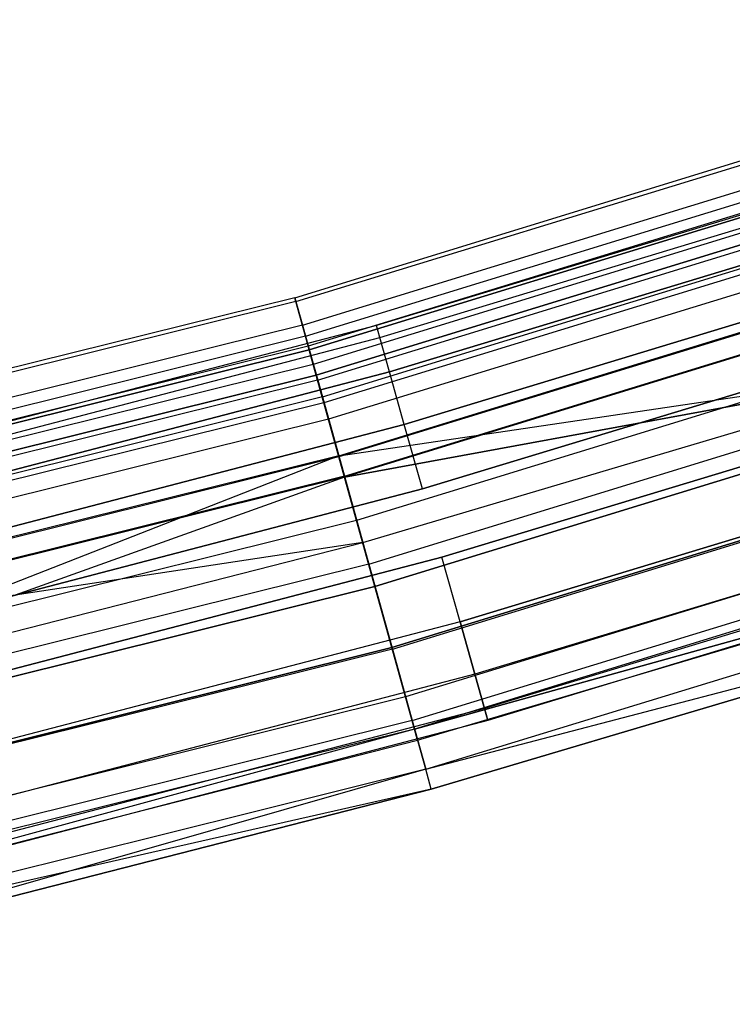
# Model space of a CAD drawing. Extents: x -175 to 175, y -175 to 175.
# Tile 68 of 130: x 43 to 50, y -171 to -162. Entities that reach past the tile are written whole.
import ezdxf

# ---------------------------------------------------------------- set-up
doc = ezdxf.new("R2010")
doc.units = 0
doc.header["$LTSCALE"] = 25.4
doc.layers.get('0').update_dxf_attribs({"linetype": 'CONTINUOUS'})

# ---------------------------------------------------------------- blocks, each defined once
blk = doc.blocks.new('SANTANA_PODLOGOWA_STL')
at = {"color": 0}
for p, q in [((45.6197, -164.3074, 247.8381), (54.4482, -161.5966, 247.8381)), ((45.6197, -164.3074, 247.8381), (54.4482, -161.5966, 247.8381)), ((45.6197, -164.3074, 1043.1619), (54.4482, -161.5966, 1043.1619)), ((45.6197, -164.3074, 1043.1619), (54.4482, -161.5966, 1043.1619)), ((45.6302, -164.345, 246.9469), (54.4607, -161.6336, 246.9469)), ((45.6302, -164.345, 246.9469), (54.4607, -161.6336, 246.9469)), ((45.6302, -164.345, 1044.0532), (54.4607, -161.6336, 1044.0532)), ((45.6302, -164.345, 1044.0532), (54.4607, -161.6336, 1044.0532)), ((45.6937, -164.5738, 248.6864), (54.5365, -161.8586, 248.6864)), ((45.6937, -164.5738, 248.6864), (54.5365, -161.8586, 248.6864)), ((45.6937, -164.5738, 1042.3136), (54.5365, -161.8586, 1042.3136)), ((45.6937, -164.5738, 1042.3136), (54.5365, -161.8586, 1042.3136)), ((45.7237, -164.6817, 246.126), (54.5723, -161.9648, 246.126)), ((45.7237, -164.6817, 246.126), (54.5723, -161.9648, 246.126)), ((45.7237, -164.6817, 1044.874), (54.5723, -161.9648, 1044.874)), ((45.7237, -164.6817, 1044.874), (54.5723, -161.9648, 1044.874)), ((54.6046, -162.0606, 247.2761), (45.7507, -164.7792, 247.2761)), ((54.6046, -162.0606, 247.2761), (45.7507, -164.7792, 247.2761)), ((54.6046, -162.0606, 1043.7239), (45.7507, -164.7792, 1043.7239)), ((54.6046, -162.0606, 1043.7239), (45.7507, -164.7792, 1043.7239)), ((54.6166, -162.0962, 247.9451), (45.7608, -164.8154, 247.9451)), ((54.6166, -162.0962, 247.9451), (45.7608, -164.8154, 247.9451)), ((45.7608, -164.8154, 1043.0549), (54.6166, -162.0962, 1043.0549)), ((45.7608, -164.8154, 1043.0549), (54.6166, -162.0962, 1043.0549)), ((54.6638, -162.2364, 246.6322), (45.8003, -164.9579, 246.6322)), ((54.6638, -162.2364, 246.6322), (45.8003, -164.9579, 246.6322)), ((54.6638, -162.2364, 1044.3678), (45.8003, -164.9579, 1044.3678)), ((54.6638, -162.2364, 1044.3678), (45.8003, -164.9579, 1044.3678)), ((45.8294, -165.0624, 248.5641), (54.6984, -162.3392, 248.5641)), ((45.8294, -165.0624, 248.5641), (54.6984, -162.3392, 248.5641)), ((54.6984, -162.3392, 1042.4359), (45.8294, -165.0624, 1042.4359)), ((54.6984, -162.3392, 1042.4359), (45.8294, -165.0624, 1042.4359)), ((45.8426, -165.1102, 249.3835), (54.7143, -162.3862, 249.3835)), ((45.8426, -165.1102, 249.3835), (54.7143, -162.3862, 249.3835)), ((45.8426, -165.1102, 1041.6165), (54.7143, -162.3862, 1041.6165)), ((45.8426, -165.1102, 1041.6165), (54.7143, -162.3862, 1041.6165)), ((45.8883, -165.2747, 245.4801), (54.7688, -162.548, 245.4801)), ((45.8883, -165.2747, 245.4801), (54.7688, -162.548, 245.4801)), ((45.8883, -165.2747, 1045.5199), (54.7688, -162.548, 1045.5199)), ((45.8883, -165.2747, 1045.5199), (54.7688, -162.548, 1045.5199)), ((54.7876, -162.6038, 246.0858), (45.9041, -165.3315, 246.0858)), ((54.7876, -162.6038, 246.0858), (45.9041, -165.3315, 246.0858)), ((54.7876, -162.6038, 1044.9142), (45.9041, -165.3315, 1044.9142)), ((54.7876, -162.6038, 1044.9142), (45.9041, -165.3315, 1044.9142)), ((52.8419, -162.6307, 1043.5), (46.4163, -164.5798, 1043.5)), ((52.8419, -162.6307, 1043.5), (46.4163, -164.5798, 1043.5)), ((52.8419, -162.6307, 247.5), (46.4163, -164.5798, 247.5)), ((52.8419, -162.6307, 247.5), (46.4163, -164.5798, 247.5)), ((54.841, -162.7623, 249.0637), (45.9488, -165.4926, 249.0637)), ((54.841, -162.7623, 249.0637), (45.9488, -165.4926, 249.0637)), ((54.841, -162.7623, 1041.9363), (45.9488, -165.4926, 1041.9363)), ((54.841, -162.7623, 1041.9363), (45.9488, -165.4926, 1041.9363)), ((46.4491, -164.6959, 1044.1841), (52.8792, -162.7454, 1044.1841)), ((46.4491, -164.6959, 1044.1841), (52.8792, -162.7454, 1044.1841)), ((46.4491, -164.6959, 1042.8159), (52.8792, -162.7454, 1042.8159)), ((46.4491, -164.6959, 1042.8159), (52.8792, -162.7454, 1042.8159)), ((46.4491, -164.6959, 248.184), (52.8792, -162.7454, 248.184)), ((46.4491, -164.6959, 248.184), (52.8792, -162.7454, 248.184)), ((46.4491, -164.6959, 246.816), (52.8792, -162.7454, 246.816)), ((46.4491, -164.6959, 246.816), (52.8792, -162.7454, 246.816)), ((46.0476, -165.8483, 249.8408), (54.9589, -163.1121, 249.8408)), ((46.0476, -165.8483, 249.8408), (54.9589, -163.1121, 249.8408)), ((46.0476, -165.8483, 1041.1592), (54.9589, -163.1121, 1041.1592)), ((46.0476, -165.8483, 1041.1592), (54.9589, -163.1121, 1041.1592)), ((46.5433, -165.0302, 1044.7855), (52.9865, -163.0757, 1044.7855)), ((46.5433, -165.0302, 1044.7855), (52.9865, -163.0757, 1044.7855)), ((52.9865, -163.0757, 1042.2145), (46.5433, -165.0302, 1042.2145)), ((52.9865, -163.0757, 1042.2145), (46.5433, -165.0302, 1042.2145)), ((46.5433, -165.0302, 248.7856), (52.9865, -163.0757, 248.7856)), ((46.5433, -165.0302, 248.7856), (52.9865, -163.0757, 248.7856)), ((52.9865, -163.0757, 246.2144), (46.5433, -165.0302, 246.2144)), ((52.9865, -163.0757, 246.2144), (46.5433, -165.0302, 246.2144)), ((54.9621, -163.1217, 245.6981), (46.0503, -165.858, 245.6981)), ((54.9621, -163.1217, 245.6981), (46.0503, -165.858, 245.6981)), ((54.9621, -163.1217, 1045.3019), (46.0503, -165.858, 1045.3019)), ((54.9621, -163.1217, 1045.3019), (46.0503, -165.858, 1045.3019)), ((46.1031, -166.0485, 245.0915), (55.0252, -163.309, 245.0915)), ((46.1031, -166.0485, 245.0915), (55.0252, -163.309, 245.0915)), ((46.1031, -166.0485, 1045.9086), (55.0252, -163.309, 1045.9086)), ((46.1031, -166.0485, 1045.9086), (55.0252, -163.309, 1045.9086)), ((55.0282, -163.318, 249.3878), (46.1057, -166.0577, 249.3878)), ((55.0282, -163.318, 249.3878), (46.1057, -166.0577, 249.3878)), ((55.0282, -163.318, 1041.6122), (46.1057, -166.0577, 1041.6122)), ((55.0282, -163.318, 1041.6122), (46.1057, -166.0577, 1041.6122)), ((46.6878, -165.5423, 1045.2321), (53.1509, -163.5817, 1045.2321)), ((46.6878, -165.5423, 1045.2321), (53.1509, -163.5817, 1045.2321)), ((53.1509, -163.5817, 1041.7679), (46.6878, -165.5423, 1041.7679)), ((53.1509, -163.5817, 1041.7679), (46.6878, -165.5423, 1041.7679)), ((46.6878, -165.5423, 249.2321), (53.1509, -163.5817, 249.2321)), ((46.6878, -165.5423, 249.2321), (53.1509, -163.5817, 249.2321)), ((53.1509, -163.5817, 245.7679), (46.6878, -165.5423, 245.7679)), ((53.1509, -163.5817, 245.7679), (46.6878, -165.5423, 245.7679)), ((55.1677, -163.7318, 245.5126), (46.2225, -166.4784, 245.5126)), ((55.1677, -163.7318, 245.5126), (46.2225, -166.4784, 245.5126)), ((55.1677, -163.7318, 1045.4874), (46.2225, -166.4784, 1045.4874)), ((55.1677, -163.7318, 1045.4874), (46.2225, -166.4784, 1045.4874)), ((46.3408, -166.9045, 245.0095), (55.3089, -164.1509, 245.0095)), ((46.3408, -166.9045, 245.0095), (55.3089, -164.1509, 245.0095)), ((46.3408, -166.9045, 1045.9905), (55.3089, -164.1509, 1045.9905)), ((46.3408, -166.9045, 1045.9905), (55.3089, -164.1509, 1045.9905)), ((46.8649, -166.1705, 1045.4696), (53.3526, -164.2025, 1045.4696)), ((53.3526, -164.2025, 1041.5304), (46.8649, -166.1705, 1041.5304)), ((46.8649, -166.1705, 1045.4696), (53.3526, -164.2025, 1045.4696)), ((53.3526, -164.2025, 1041.5304), (46.8649, -166.1705, 1041.5304)), ((46.8649, -166.1705, 249.4696), (53.3526, -164.2025, 249.4696)), ((53.3526, -164.2025, 245.5304), (46.8649, -166.1705, 245.5304)), ((46.8649, -166.1705, 249.4696), (53.3526, -164.2025, 249.4696)), ((53.3526, -164.2025, 245.5304), (46.8649, -166.1705, 245.5304)), ((45.6197, -164.3074, 247.8381), (36.6574, -166.5362, 247.8381)), ((45.6197, -164.3074, 247.8381), (36.6574, -166.5362, 247.8381)), ((45.6197, -164.3074, 1043.1619), (36.6574, -166.5362, 1043.1619)), ((45.6197, -164.3074, 1043.1619), (36.6574, -166.5362, 1043.1619)), ((45.6302, -164.345, 246.9469), (36.6658, -166.5743, 246.9469)), ((45.6302, -164.345, 246.9469), (36.6658, -166.5743, 246.9469)), ((45.6302, -164.345, 1044.0532), (36.6658, -166.5743, 1044.0532)), ((45.6302, -164.345, 1044.0532), (36.6658, -166.5743, 1044.0532)), ((45.6937, -164.5738, 248.6864), (45.6197, -164.3074, 247.8381)), ((45.6197, -164.3074, 247.8381), (45.6302, -164.345, 246.9469)), ((45.6197, -164.3074, 247.8381), (45.6302, -164.345, 246.9469)), ((45.6937, -164.5738, 248.6864), (45.6197, -164.3074, 247.8381)), ((45.6302, -164.345, 1044.0532), (45.6197, -164.3074, 1043.1619)), ((45.6197, -164.3074, 1043.1619), (45.6937, -164.5738, 1042.3136)), ((45.6197, -164.3074, 1043.1619), (45.6937, -164.5738, 1042.3136)), ((45.6302, -164.345, 1044.0532), (45.6197, -164.3074, 1043.1619)), ((45.6302, -164.345, 246.9469), (45.7237, -164.6817, 246.126)), ((45.6302, -164.345, 246.9469), (45.7237, -164.6817, 246.126)), ((45.7237, -164.6817, 1044.874), (45.6302, -164.345, 1044.0532)), ((45.7237, -164.6817, 1044.874), (45.6302, -164.345, 1044.0532)), ((46.4015, -167.123, 245.5502), (55.3813, -164.3657, 245.5502)), ((46.4015, -167.123, 245.5502), (55.3813, -164.3657, 245.5502)), ((55.3813, -164.3657, 1045.4498), (46.4015, -167.123, 1045.4498)), ((55.3813, -164.3657, 1045.4498), (46.4015, -167.123, 1045.4498)), ((45.6937, -164.5738, 248.6864), (36.7168, -166.8062, 248.6864)), ((45.6937, -164.5738, 248.6864), (36.7168, -166.8062, 248.6864)), ((45.6937, -164.5738, 1042.3136), (36.7168, -166.8062, 1042.3136)), ((45.6937, -164.5738, 1042.3136), (36.7168, -166.8062, 1042.3136)), ((46.4163, -164.5798, 1043.5), (39.9192, -166.2753, 1043.5)), ((46.4163, -164.5798, 1043.5), (39.9192, -166.2753, 1043.5)), ((46.4163, -164.5798, 247.5), (39.9192, -166.2753, 247.5)), ((46.4163, -164.5798, 247.5), (39.9192, -166.2753, 247.5)), ((45.8426, -165.1102, 249.3835), (45.6937, -164.5738, 248.6864)), ((45.8426, -165.1102, 249.3835), (45.6937, -164.5738, 248.6864)), ((45.6937, -164.5738, 1042.3136), (45.8426, -165.1102, 1041.6165)), ((45.6937, -164.5738, 1042.3136), (45.8426, -165.1102, 1041.6165)), ((46.4491, -164.6959, 1044.1841), (46.4163, -164.5798, 1043.5)), ((46.4491, -164.6959, 1044.1841), (46.4163, -164.5798, 1043.5)), ((46.4491, -164.6959, 1042.8159), (46.4163, -164.5798, 1043.5)), ((46.4491, -164.6959, 1042.8159), (46.4163, -164.5798, 1043.5)), ((46.4491, -164.6959, 248.184), (46.4163, -164.5798, 247.5)), ((46.4491, -164.6959, 248.184), (46.4163, -164.5798, 247.5)), ((46.4491, -164.6959, 246.816), (46.4163, -164.5798, 247.5)), ((46.4491, -164.6959, 246.816), (46.4163, -164.5798, 247.5)), ((45.7237, -164.6817, 246.126), (36.7409, -166.9156, 246.126)), ((45.7237, -164.6817, 246.126), (36.7409, -166.9156, 246.126)), ((45.7237, -164.6817, 1044.874), (36.7409, -166.9156, 1044.874)), ((45.7237, -164.6817, 1044.874), (36.7409, -166.9156, 1044.874)), ((39.9473, -166.3925, 1044.1841), (46.4491, -164.6959, 1044.1841)), ((39.9473, -166.3925, 1044.1841), (46.4491, -164.6959, 1044.1841)), ((39.9473, -166.3925, 1042.8159), (46.4491, -164.6959, 1042.8159)), ((39.9473, -166.3925, 1042.8159), (46.4491, -164.6959, 1042.8159)), ((39.9473, -166.3925, 248.184), (46.4491, -164.6959, 248.184)), ((39.9473, -166.3925, 248.184), (46.4491, -164.6959, 248.184)), ((39.9473, -166.3925, 246.816), (46.4491, -164.6959, 246.816)), ((39.9473, -166.3925, 246.816), (46.4491, -164.6959, 246.816)), ((45.7237, -164.6817, 246.126), (45.8883, -165.2747, 245.4801)), ((45.7237, -164.6817, 246.126), (45.8883, -165.2747, 245.4801)), ((45.8883, -165.2747, 1045.5199), (45.7237, -164.6817, 1044.874)), ((45.8883, -165.2747, 1045.5199), (45.7237, -164.6817, 1044.874)), ((46.5433, -165.0302, 1044.7855), (46.4491, -164.6959, 1044.1841)), ((46.5433, -165.0302, 1044.7855), (46.4491, -164.6959, 1044.1841)), ((46.5433, -165.0302, 1042.2145), (46.4491, -164.6959, 1042.8159)), ((46.5433, -165.0302, 1042.2145), (46.4491, -164.6959, 1042.8159)), ((46.5433, -165.0302, 248.7856), (46.4491, -164.6959, 248.184)), ((46.5433, -165.0302, 248.7856), (46.4491, -164.6959, 248.184)), ((46.5433, -165.0302, 246.2144), (46.4491, -164.6959, 246.816)), ((46.5433, -165.0302, 246.2144), (46.4491, -164.6959, 246.816)), ((45.7507, -164.7792, 247.2761), (36.7626, -167.0144, 247.2761)), ((45.7507, -164.7792, 247.2761), (36.7626, -167.0144, 247.2761)), ((45.7507, -164.7792, 1043.7239), (36.7626, -167.0144, 1043.7239)), ((45.7507, -164.7792, 1043.7239), (36.7626, -167.0144, 1043.7239)), ((36.7707, -167.0511, 247.9451), (45.7608, -164.8154, 247.9451)), ((36.7707, -167.0511, 247.9451), (45.7608, -164.8154, 247.9451)), ((45.7608, -164.8154, 1043.0549), (36.7707, -167.0511, 1043.0549)), ((45.7608, -164.8154, 1043.0549), (36.7707, -167.0511, 1043.0549)), ((45.8003, -164.9579, 246.6322), (45.7507, -164.7792, 247.2761)), ((45.8003, -164.9579, 246.6322), (45.7507, -164.7792, 247.2761)), ((45.7507, -164.7792, 247.2761), (45.7608, -164.8154, 247.9451)), ((45.7507, -164.7792, 247.2761), (45.7608, -164.8154, 247.9451)), ((45.7608, -164.8154, 1043.0549), (45.7507, -164.7792, 1043.7239)), ((45.7608, -164.8154, 1043.0549), (45.7507, -164.7792, 1043.7239)), ((45.7507, -164.7792, 1043.7239), (45.8003, -164.9579, 1044.3678)), ((45.7507, -164.7792, 1043.7239), (45.8003, -164.9579, 1044.3678)), ((45.8294, -165.0624, 248.5641), (45.7608, -164.8154, 247.9451)), ((45.8294, -165.0624, 248.5641), (45.7608, -164.8154, 247.9451)), ((45.7608, -164.8154, 1043.0549), (45.8294, -165.0624, 1042.4359)), ((45.7608, -164.8154, 1043.0549), (45.8294, -165.0624, 1042.4359)), ((46.0476, -165.8483, 249.8408), (52.1977, -164.9376, 250)), ((46.0476, -165.8483, 249.8408), (52.1977, -164.9376, 250)), ((46.0476, -165.8483, 1041.1592), (52.1977, -164.9376, 1041)), ((46.0476, -165.8483, 1041.1592), (52.1977, -164.9376, 1041)), ((46.1057, -166.0577, 249.3878), (52.1977, -164.9376, 249.5)), ((46.1057, -166.0577, 249.3878), (52.1977, -164.9376, 249.5)), ((52.1977, -164.9376, 1041.5), (46.1057, -166.0577, 1041.6122)), ((52.1977, -164.9376, 1041.5), (46.1057, -166.0577, 1041.6122)), ((46.2824, -166.6942, 250), (52.1977, -164.9376, 250)), ((46.2824, -166.6942, 250), (52.1977, -164.9376, 250)), ((46.2824, -166.6942, 249.5), (52.1977, -164.9376, 249.5)), ((46.2824, -166.6942, 249.5), (52.1977, -164.9376, 249.5)), ((46.2824, -166.6942, 1041.5), (52.1977, -164.9376, 1041.5)), ((46.2824, -166.6942, 1041.5), (52.1977, -164.9376, 1041.5)), ((46.2824, -166.6942, 1041), (52.1977, -164.9376, 1041)), ((46.2824, -166.6942, 1041), (52.1977, -164.9376, 1041)), ((47.0535, -166.839, 1045.4696), (53.5673, -164.8631, 1045.4696)), ((53.5673, -164.8631, 1041.5304), (47.0535, -166.839, 1041.5304)), ((47.0535, -166.839, 1045.4696), (53.5673, -164.8631, 1045.4696)), ((53.5673, -164.8631, 1041.5304), (47.0535, -166.839, 1041.5304)), ((47.0535, -166.839, 249.4696), (53.5673, -164.8631, 249.4696)), ((53.5673, -164.8631, 245.5304), (47.0535, -166.839, 245.5304)), ((47.0535, -166.839, 249.4696), (53.5673, -164.8631, 249.4696)), ((53.5673, -164.8631, 245.5304), (47.0535, -166.839, 245.5304)), ((45.8003, -164.9579, 246.6322), (36.8025, -167.1955, 246.6322)), ((45.8003, -164.9579, 246.6322), (36.8025, -167.1955, 246.6322)), ((45.8003, -164.9579, 1044.3678), (36.8025, -167.1955, 1044.3678)), ((45.8003, -164.9579, 1044.3678), (36.8025, -167.1955, 1044.3678)), ((40.0284, -166.7302, 1044.7855), (46.5433, -165.0302, 1044.7855)), ((40.0284, -166.7302, 1044.7855), (46.5433, -165.0302, 1044.7855)), ((46.5433, -165.0302, 1042.2145), (40.0284, -166.7302, 1042.2145)), ((46.5433, -165.0302, 1042.2145), (40.0284, -166.7302, 1042.2145)), ((40.0284, -166.7302, 248.7856), (46.5433, -165.0302, 248.7856)), ((40.0284, -166.7302, 248.7856), (46.5433, -165.0302, 248.7856)), ((46.5433, -165.0302, 246.2144), (40.0284, -166.7302, 246.2144)), ((46.5433, -165.0302, 246.2144), (40.0284, -166.7302, 246.2144)), ((45.9041, -165.3315, 246.0858), (45.8003, -164.9579, 246.6322)), ((45.9041, -165.3315, 246.0858), (45.8003, -164.9579, 246.6322)), ((45.8003, -164.9579, 1044.3678), (45.9041, -165.3315, 1044.9142)), ((45.8003, -164.9579, 1044.3678), (45.9041, -165.3315, 1044.9142)), ((46.6878, -165.5423, 1045.2321), (46.5433, -165.0302, 1044.7855)), ((46.6878, -165.5423, 1045.2321), (46.5433, -165.0302, 1044.7855)), ((46.6878, -165.5423, 1041.7679), (46.5433, -165.0302, 1042.2145)), ((46.6878, -165.5423, 1041.7679), (46.5433, -165.0302, 1042.2145)), ((46.6878, -165.5423, 249.2321), (46.5433, -165.0302, 248.7856)), ((46.6878, -165.5423, 249.2321), (46.5433, -165.0302, 248.7856)), ((46.6878, -165.5423, 245.7679), (46.5433, -165.0302, 246.2144)), ((46.6878, -165.5423, 245.7679), (46.5433, -165.0302, 246.2144)), ((55.5789, -164.9524, 245.8066), (46.5671, -167.7194, 245.8066)), ((55.5789, -164.9524, 245.8066), (46.5671, -167.7194, 245.8066)), ((46.5671, -167.7194, 1045.1935), (55.5789, -164.9524, 1045.1935)), ((46.5671, -167.7194, 1045.1935), (55.5789, -164.9524, 1045.1935)), ((46.571, -167.7337, 245.2448), (55.5837, -164.9664, 245.2448)), ((46.571, -167.7337, 245.2448), (55.5837, -164.9664, 245.2448)), ((46.571, -167.7337, 1045.7552), (55.5837, -164.9664, 1045.7552)), ((46.571, -167.7337, 1045.7552), (55.5837, -164.9664, 1045.7552)), ((45.8294, -165.0624, 248.5641), (36.8258, -167.3015, 248.5641)), ((45.8294, -165.0624, 248.5641), (36.8258, -167.3015, 248.5641)), ((36.8258, -167.3015, 1042.4359), (45.8294, -165.0624, 1042.4359)), ((36.8258, -167.3015, 1042.4359), (45.8294, -165.0624, 1042.4359)), ((45.8426, -165.1102, 249.3835), (36.8365, -167.3499, 249.3835)), ((45.8426, -165.1102, 249.3835), (36.8365, -167.3499, 249.3835)), ((45.8426, -165.1102, 1041.6165), (36.8365, -167.3499, 1041.6165)), ((45.8426, -165.1102, 1041.6165), (36.8365, -167.3499, 1041.6165)), ((45.8294, -165.0624, 248.5641), (45.9488, -165.4926, 249.0637)), ((45.8294, -165.0624, 248.5641), (45.9488, -165.4926, 249.0637)), ((45.9488, -165.4926, 1041.9363), (45.8294, -165.0624, 1042.4359)), ((45.9488, -165.4926, 1041.9363), (45.8294, -165.0624, 1042.4359)), ((46.0476, -165.8483, 249.8408), (45.8426, -165.1102, 249.3835)), ((46.0476, -165.8483, 249.8408), (45.8426, -165.1102, 249.3835)), ((45.8426, -165.1102, 1041.6165), (46.0476, -165.8483, 1041.1592)), ((45.8426, -165.1102, 1041.6165), (46.0476, -165.8483, 1041.1592)), ((45.8883, -165.2747, 245.4801), (36.8732, -167.5167, 245.4801)), ((45.8883, -165.2747, 245.4801), (36.8732, -167.5167, 245.4801)), ((45.8883, -165.2747, 1045.5199), (36.8732, -167.5167, 1045.5199)), ((45.8883, -165.2747, 1045.5199), (36.8732, -167.5167, 1045.5199)), ((45.8883, -165.2747, 245.4801), (46.1031, -166.0485, 245.0915)), ((45.8883, -165.2747, 245.4801), (46.1031, -166.0485, 245.0915)), ((46.1031, -166.0485, 1045.9086), (45.8883, -165.2747, 1045.5199)), ((46.1031, -166.0485, 1045.9086), (45.8883, -165.2747, 1045.5199)), ((45.9041, -165.3315, 246.0858), (36.8859, -167.5742, 246.0858)), ((45.9041, -165.3315, 246.0858), (36.8859, -167.5742, 246.0858)), ((45.9041, -165.3315, 1044.9142), (36.8859, -167.5742, 1044.9142)), ((45.9041, -165.3315, 1044.9142), (36.8859, -167.5742, 1044.9142)), ((46.0503, -165.858, 245.6981), (45.9041, -165.3315, 246.0858)), ((46.0503, -165.858, 245.6981), (45.9041, -165.3315, 246.0858)), ((45.9041, -165.3315, 1044.9142), (46.0503, -165.858, 1045.3019)), ((45.9041, -165.3315, 1044.9142), (46.0503, -165.858, 1045.3019)), ((45.9488, -165.4926, 249.0637), (36.9218, -167.7375, 249.0637)), ((45.9488, -165.4926, 249.0637), (36.9218, -167.7375, 249.0637)), ((45.9488, -165.4926, 1041.9363), (36.9218, -167.7375, 1041.9363)), ((45.9488, -165.4926, 1041.9363), (36.9218, -167.7375, 1041.9363)), ((45.9488, -165.4926, 249.0637), (46.1057, -166.0577, 249.3878)), ((45.9488, -165.4926, 249.0637), (46.1057, -166.0577, 249.3878)), ((46.1057, -166.0577, 1041.6122), (45.9488, -165.4926, 1041.9363)), ((46.1057, -166.0577, 1041.6122), (45.9488, -165.4926, 1041.9363)), ((55.7384, -165.4258, 246.253), (46.7007, -168.2008, 246.253)), ((55.7384, -165.4258, 246.253), (46.7007, -168.2008, 246.253)), ((55.7384, -165.4258, 1044.7469), (46.7007, -168.2008, 1044.7469)), ((55.7384, -165.4258, 1044.7469), (46.7007, -168.2008, 1044.7469)), ((47.2306, -167.4672, 1045.2321), (53.769, -165.4838, 1045.2321)), ((47.2306, -167.4672, 1045.2321), (53.769, -165.4838, 1045.2321)), ((53.769, -165.4838, 1041.7679), (47.2306, -167.4672, 1041.7679)), ((53.769, -165.4838, 1041.7679), (47.2306, -167.4672, 1041.7679)), ((47.2306, -167.4672, 249.2321), (53.769, -165.4838, 249.2321)), ((47.2306, -167.4672, 249.2321), (53.769, -165.4838, 249.2321)), ((53.769, -165.4838, 245.7679), (47.2306, -167.4672, 245.7679)), ((53.769, -165.4838, 245.7679), (47.2306, -167.4672, 245.7679)), ((40.1526, -167.2476, 1045.2321), (46.6878, -165.5423, 1045.2321)), ((40.1526, -167.2476, 1045.2321), (46.6878, -165.5423, 1045.2321)), ((46.6878, -165.5423, 1041.7679), (40.1526, -167.2476, 1041.7679)), ((46.6878, -165.5423, 1041.7679), (40.1526, -167.2476, 1041.7679)), ((40.1526, -167.2476, 249.2321), (46.6878, -165.5423, 249.2321)), ((40.1526, -167.2476, 249.2321), (46.6878, -165.5423, 249.2321)), ((46.6878, -165.5423, 245.7679), (40.1526, -167.2476, 245.7679)), ((46.6878, -165.5423, 245.7679), (40.1526, -167.2476, 245.7679)), ((46.8649, -166.1705, 1045.4696), (46.6878, -165.5423, 1045.2321)), ((46.8649, -166.1705, 1045.4696), (46.6878, -165.5423, 1045.2321)), ((46.8649, -166.1705, 1041.5304), (46.6878, -165.5423, 1041.7679)), ((46.8649, -166.1705, 1041.5304), (46.6878, -165.5423, 1041.7679)), ((46.8649, -166.1705, 249.4696), (46.6878, -165.5423, 249.2321)), ((46.8649, -166.1705, 249.4696), (46.6878, -165.5423, 249.2321)), ((46.8649, -166.1705, 245.5304), (46.6878, -165.5423, 245.7679)), ((46.8649, -166.1705, 245.5304), (46.6878, -165.5423, 245.7679)), ((46.7645, -168.4306, 245.7672), (55.8146, -165.6517, 245.7672)), ((46.7645, -168.4306, 245.7672), (55.8146, -165.6517, 245.7672)), ((46.7645, -168.4306, 1045.2328), (55.8146, -165.6517, 1045.2328)), ((46.7645, -168.4306, 1045.2328), (55.8146, -165.6517, 1045.2328)), ((55.8419, -165.733, 246.8395), (46.7874, -168.5131, 246.8395)), ((55.8419, -165.733, 246.8395), (46.7874, -168.5131, 246.8395)), ((55.8419, -165.733, 1044.1605), (46.7874, -168.5131, 1044.1605)), ((55.8419, -165.733, 1044.1605), (46.7874, -168.5131, 1044.1605)), ((46.0476, -165.8483, 249.8408), (37.0012, -168.0981, 249.8408)), ((46.0476, -165.8483, 249.8408), (37.0012, -168.0981, 249.8408)), ((46.0476, -165.8483, 1041.1592), (37.0012, -168.0981, 1041.1592)), ((46.0476, -165.8483, 1041.1592), (37.0012, -168.0981, 1041.1592)), ((46.0503, -165.858, 245.6981), (37.0033, -168.1079, 245.6981)), ((46.0503, -165.858, 245.6981), (37.0033, -168.1079, 245.6981)), ((46.0503, -165.858, 1045.3019), (37.0033, -168.1079, 1045.3019)), ((46.0503, -165.858, 1045.3019), (37.0033, -168.1079, 1045.3019)), ((46.0476, -165.8483, 249.8408), (39.4187, -168.4493, 250)), ((46.0476, -165.8483, 249.8408), (39.4187, -168.4493, 250)), ((46.2824, -166.6942, 250), (46.0476, -165.8483, 249.8408)), ((46.2824, -166.6942, 250), (46.0476, -165.8483, 249.8408)), ((46.2824, -166.6942, 1041), (46.0476, -165.8483, 1041.1592)), ((46.2824, -166.6942, 1041), (46.0476, -165.8483, 1041.1592)), ((46.2225, -166.4784, 245.5126), (46.0503, -165.858, 245.6981)), ((46.2225, -166.4784, 245.5126), (46.0503, -165.858, 245.6981)), ((46.0503, -165.858, 1045.3019), (46.2225, -166.4784, 1045.4874)), ((46.0503, -165.858, 1045.3019), (46.2225, -166.4784, 1045.4874)), ((53.9334, -165.9899, 1044.7855), (47.3751, -167.9793, 1044.7855)), ((53.9334, -165.9899, 1044.7855), (47.3751, -167.9793, 1044.7855)), ((53.9334, -165.9899, 1042.2145), (47.3751, -167.9793, 1042.2145)), ((53.9334, -165.9899, 1042.2145), (47.3751, -167.9793, 1042.2145)), ((53.9334, -165.9899, 248.7856), (47.3751, -167.9793, 248.7856)), ((53.9334, -165.9899, 248.7856), (47.3751, -167.9793, 248.7856)), ((53.9334, -165.9899, 246.2144), (47.3751, -167.9793, 246.2144)), ((53.9334, -165.9899, 246.2144), (47.3751, -167.9793, 246.2144)), ((46.1031, -166.0485, 245.0915), (37.0458, -168.301, 245.0915)), ((46.1031, -166.0485, 245.0915), (37.0458, -168.301, 245.0915)), ((46.1031, -166.0485, 1045.9086), (37.0458, -168.301, 1045.9086)), ((46.1031, -166.0485, 1045.9086), (37.0458, -168.301, 1045.9086)), ((46.1057, -166.0577, 249.3878), (37.0479, -168.3102, 249.3878)), ((46.1057, -166.0577, 249.3878), (37.0479, -168.3102, 249.3878)), ((46.1057, -166.0577, 1041.6122), (37.0479, -168.3102, 1041.6122)), ((46.1057, -166.0577, 1041.6122), (37.0479, -168.3102, 1041.6122)), ((46.1057, -166.0577, 249.3878), (39.4187, -168.4493, 249.5)), ((46.1057, -166.0577, 249.3878), (39.4187, -168.4493, 249.5)), ((46.1057, -166.0577, 1041.6122), (39.4187, -168.4493, 1041.5)), ((46.1057, -166.0577, 1041.6122), (39.4187, -168.4493, 1041.5)), ((46.1031, -166.0485, 245.0915), (46.3408, -166.9045, 245.0095)), ((46.1031, -166.0485, 245.0915), (46.3408, -166.9045, 245.0095)), ((46.3408, -166.9045, 1045.9905), (46.1031, -166.0485, 1045.9086)), ((46.3408, -166.9045, 1045.9905), (46.1031, -166.0485, 1045.9086)), ((46.2824, -166.6942, 249.5), (46.1057, -166.0577, 249.3878)), ((46.2824, -166.6942, 249.5), (46.1057, -166.0577, 249.3878)), ((46.2824, -166.6942, 1041.5), (46.1057, -166.0577, 1041.6122)), ((46.2824, -166.6942, 1041.5), (46.1057, -166.0577, 1041.6122)), ((40.305, -167.8823, 1045.4696), (46.8649, -166.1705, 1045.4696)), ((46.8649, -166.1705, 1041.5304), (40.305, -167.8823, 1041.5304)), ((40.305, -167.8823, 1045.4696), (46.8649, -166.1705, 1045.4696)), ((46.8649, -166.1705, 1041.5304), (40.305, -167.8823, 1041.5304)), ((40.305, -167.8823, 249.4696), (46.8649, -166.1705, 249.4696)), ((46.8649, -166.1705, 245.5304), (40.305, -167.8823, 245.5304)), ((40.305, -167.8823, 249.4696), (46.8649, -166.1705, 249.4696)), ((46.8649, -166.1705, 245.5304), (40.305, -167.8823, 245.5304)), ((46.8966, -168.9062, 246.5103), (55.9722, -166.1196, 246.5103)), ((46.8966, -168.9062, 246.5103), (55.9722, -166.1196, 246.5103)), ((46.8966, -168.9062, 1044.4896), (55.9722, -166.1196, 1044.4896)), ((46.8966, -168.9062, 1044.4896), (55.9722, -166.1196, 1044.4896)), ((54.0407, -166.3202, 1044.1841), (47.4693, -168.3136, 1044.1841)), ((54.0407, -166.3202, 1044.1841), (47.4693, -168.3136, 1044.1841)), ((54.0407, -166.3202, 1042.8159), (47.4693, -168.3136, 1042.8159)), ((54.0407, -166.3202, 1042.8159), (47.4693, -168.3136, 1042.8159)), ((54.0407, -166.3202, 248.184), (47.4693, -168.3136, 248.184)), ((54.0407, -166.3202, 248.184), (47.4693, -168.3136, 248.184)), ((54.0407, -166.3202, 246.816), (47.4693, -168.3136, 246.816)), ((54.0407, -166.3202, 246.816), (47.4693, -168.3136, 246.816)), ((46.2225, -166.4784, 245.5126), (37.1417, -168.7367, 245.5126)), ((46.2225, -166.4784, 245.5126), (37.1417, -168.7367, 245.5126)), ((46.2225, -166.4784, 1045.4874), (37.1417, -168.7367, 1045.4874)), ((46.2225, -166.4784, 1045.4874), (37.1417, -168.7367, 1045.4874)), ((46.4015, -167.123, 245.5502), (46.2225, -166.4784, 245.5126)), ((46.4015, -167.123, 245.5502), (46.2225, -166.4784, 245.5126)), ((46.2225, -166.4784, 1045.4874), (46.4015, -167.123, 1045.4498)), ((46.2225, -166.4784, 1045.4874), (46.4015, -167.123, 1045.4498)), ((54.078, -166.4349, 1043.5), (47.5021, -168.4297, 1043.5)), ((54.078, -166.4349, 1043.5), (47.5021, -168.4297, 1043.5)), ((54.078, -166.4349, 247.5), (47.5021, -168.4297, 247.5)), ((54.078, -166.4349, 247.5), (47.5021, -168.4297, 247.5)), ((46.2824, -166.6942, 1041), (37.0012, -168.0981, 1041.1592)), ((46.2824, -166.6942, 1041), (37.0012, -168.0981, 1041.1592)), ((39.4187, -168.4493, 250), (46.2824, -166.6942, 250)), ((39.4187, -168.4493, 250), (46.2824, -166.6942, 250)), ((39.4187, -168.4493, 249.5), (46.2824, -166.6942, 249.5)), ((39.4187, -168.4493, 249.5), (46.2824, -166.6942, 249.5)), ((39.4187, -168.4493, 1041.5), (46.2824, -166.6942, 1041.5)), ((39.4187, -168.4493, 1041.5), (46.2824, -166.6942, 1041.5)), ((39.4187, -168.4493, 1041), (46.2824, -166.6942, 1041)), ((39.4187, -168.4493, 1041), (46.2824, -166.6942, 1041)), ((46.2824, -166.6942, 250), (46.2824, -166.6942, 249.5)), ((46.2824, -166.6942, 250), (46.2824, -166.6942, 249.5)), ((46.2824, -166.6942, 1041.5), (46.2824, -166.6942, 1041)), ((46.2824, -166.6942, 1041.5), (46.2824, -166.6942, 1041)), ((40.4671, -168.5577, 1045.4696), (47.0535, -166.839, 1045.4696)), ((47.0535, -166.839, 1041.5304), (40.4671, -168.5577, 1041.5304)), ((40.4671, -168.5577, 1045.4696), (47.0535, -166.839, 1045.4696)), ((47.0535, -166.839, 1041.5304), (40.4671, -168.5577, 1041.5304)), ((40.4671, -168.5577, 249.4696), (47.0535, -166.839, 249.4696)), ((47.0535, -166.839, 245.5304), (40.4671, -168.5577, 245.5304)), ((40.4671, -168.5577, 249.4696), (47.0535, -166.839, 249.4696)), ((47.0535, -166.839, 245.5304), (40.4671, -168.5577, 245.5304)), ((52.8011, -166.8444, 247.5), (46.7874, -168.5131, 246.8395)), ((52.8011, -166.8444, 247.5), (46.7874, -168.5131, 246.8395)), ((46.7874, -168.5131, 1044.1605), (52.8011, -166.8444, 1043.5)), ((46.7874, -168.5131, 1044.1605), (52.8011, -166.8444, 1043.5)), ((46.8175, -168.6212, 247.5), (52.8011, -166.8444, 247.5)), ((46.8175, -168.6212, 1043.5), (52.8011, -166.8444, 1043.5)), ((46.8175, -168.6212, 247.5), (52.8011, -166.8444, 247.5)), ((46.8175, -168.6212, 1043.5), (52.8011, -166.8444, 1043.5)), ((47.2306, -167.4672, 1045.2321), (47.0535, -166.839, 1045.4696)), ((47.2306, -167.4672, 1045.2321), (47.0535, -166.839, 1045.4696)), ((47.2306, -167.4672, 1041.7679), (47.0535, -166.839, 1041.5304)), ((47.2306, -167.4672, 1041.7679), (47.0535, -166.839, 1041.5304)), ((47.2306, -167.4672, 249.2321), (47.0535, -166.839, 249.4696)), ((47.2306, -167.4672, 249.2321), (47.0535, -166.839, 249.4696)), ((47.2306, -167.4672, 245.7679), (47.0535, -166.839, 245.5304)), ((47.2306, -167.4672, 245.7679), (47.0535, -166.839, 245.5304)), ((46.3408, -166.9045, 245.0095), (37.2368, -169.1686, 245.0095)), ((46.3408, -166.9045, 245.0095), (37.2368, -169.1686, 245.0095)), ((46.3408, -166.9045, 1045.9905), (37.2368, -169.1686, 1045.9905)), ((46.3408, -166.9045, 1045.9905), (37.2368, -169.1686, 1045.9905)), ((46.3408, -166.9045, 245.0095), (46.571, -167.7337, 245.2448)), ((46.3408, -166.9045, 245.0095), (46.571, -167.7337, 245.2448)), ((46.571, -167.7337, 1045.7552), (46.3408, -166.9045, 1045.9905)), ((46.571, -167.7337, 1045.7552), (46.3408, -166.9045, 1045.9905)), ((46.4015, -167.123, 245.5502), (37.2856, -169.39, 245.5502)), ((46.4015, -167.123, 245.5502), (37.2856, -169.39, 245.5502)), ((37.2856, -169.39, 1045.4498), (46.4015, -167.123, 1045.4498)), ((37.2856, -169.39, 1045.4498), (46.4015, -167.123, 1045.4498)), ((46.4015, -167.123, 245.5502), (46.5671, -167.7194, 245.8066)), ((46.4015, -167.123, 245.5502), (46.5671, -167.7194, 245.8066)), ((46.5671, -167.7194, 1045.1935), (46.4015, -167.123, 1045.4498)), ((46.5671, -167.7194, 1045.1935), (46.4015, -167.123, 1045.4498)), ((46.8966, -168.9062, 246.5103), (52.9511, -167.3183, 247.3795)), ((46.8966, -168.9062, 246.5103), (52.9511, -167.3183, 247.3795)), ((46.8966, -168.9062, 1044.4896), (52.9511, -167.3183, 1043.6205)), ((46.8966, -168.9062, 1044.4896), (52.9511, -167.3183, 1043.6205)), ((52.9511, -167.3183, 247.3795), (46.9504, -169.1002, 247.3795)), ((46.9504, -169.1002, 1043.6205), (52.9511, -167.3183, 1043.6205)), ((52.9511, -167.3183, 247.3795), (46.9504, -169.1002, 247.3795)), ((46.9504, -169.1002, 1043.6205), (52.9511, -167.3183, 1043.6205)), ((47.2306, -167.4672, 1045.2321), (40.6195, -169.1924, 1045.2321)), ((47.2306, -167.4672, 1045.2321), (40.6195, -169.1924, 1045.2321)), ((47.2306, -167.4672, 1041.7679), (40.6195, -169.1924, 1041.7679)), ((47.2306, -167.4672, 1041.7679), (40.6195, -169.1924, 1041.7679)), ((47.2306, -167.4672, 249.2321), (40.6195, -169.1924, 249.2321)), ((47.2306, -167.4672, 249.2321), (40.6195, -169.1924, 249.2321)), ((47.2306, -167.4672, 245.7679), (40.6195, -169.1924, 245.7679)), ((47.2306, -167.4672, 245.7679), (40.6195, -169.1924, 245.7679)), ((47.2306, -167.4672, 1045.2321), (47.3751, -167.9793, 1044.7855)), ((47.2306, -167.4672, 1045.2321), (47.3751, -167.9793, 1044.7855)), ((47.3751, -167.9793, 1042.2145), (47.2306, -167.4672, 1041.7679)), ((47.3751, -167.9793, 1042.2145), (47.2306, -167.4672, 1041.7679)), ((47.2306, -167.4672, 249.2321), (47.3751, -167.9793, 248.7856)), ((47.2306, -167.4672, 249.2321), (47.3751, -167.9793, 248.7856)), ((47.3751, -167.9793, 246.2144), (47.2306, -167.4672, 245.7679)), ((47.3751, -167.9793, 246.2144), (47.2306, -167.4672, 245.7679)), ((37.4186, -169.9946, 245.8066), (46.5671, -167.7194, 245.8066)), ((37.4186, -169.9946, 245.8066), (46.5671, -167.7194, 245.8066)), ((46.5671, -167.7194, 1045.1935), (37.4186, -169.9946, 1045.1935)), ((46.5671, -167.7194, 1045.1935), (37.4186, -169.9946, 1045.1935)), ((46.7007, -168.2008, 246.253), (46.5671, -167.7194, 245.8066)), ((46.7007, -168.2008, 246.253), (46.5671, -167.7194, 245.8066)), ((46.5671, -167.7194, 1045.1935), (46.7007, -168.2008, 1044.7469)), ((46.5671, -167.7194, 1045.1935), (46.7007, -168.2008, 1044.7469)), ((46.571, -167.7337, 245.2448), (37.4218, -170.009, 245.2448)), ((46.571, -167.7337, 245.2448), (37.4218, -170.009, 245.2448)), ((46.571, -167.7337, 1045.7552), (37.4218, -170.009, 1045.7552)), ((46.571, -167.7337, 1045.7552), (37.4218, -170.009, 1045.7552)), ((46.571, -167.7337, 245.2448), (46.7645, -168.4306, 245.7672)), ((46.571, -167.7337, 245.2448), (46.7645, -168.4306, 245.7672)), ((46.7645, -168.4306, 1045.2328), (46.571, -167.7337, 1045.7552)), ((46.7645, -168.4306, 1045.2328), (46.571, -167.7337, 1045.7552)), ((47.3751, -167.9793, 1044.7855), (40.7437, -169.7098, 1044.7855)), ((47.3751, -167.9793, 1044.7855), (40.7437, -169.7098, 1044.7855)), ((47.3751, -167.9793, 1042.2145), (40.7437, -169.7098, 1042.2145)), ((47.3751, -167.9793, 1042.2145), (40.7437, -169.7098, 1042.2145)), ((47.3751, -167.9793, 248.7856), (40.7437, -169.7098, 248.7856)), ((47.3751, -167.9793, 248.7856), (40.7437, -169.7098, 248.7856)), ((47.3751, -167.9793, 246.2144), (40.7437, -169.7098, 246.2144)), ((47.3751, -167.9793, 246.2144), (40.7437, -169.7098, 246.2144)), ((47.3751, -167.9793, 1044.7855), (47.4693, -168.3136, 1044.1841)), ((47.3751, -167.9793, 1044.7855), (47.4693, -168.3136, 1044.1841)), ((47.4693, -168.3136, 1042.8159), (47.3751, -167.9793, 1042.2145)), ((47.4693, -168.3136, 1042.8159), (47.3751, -167.9793, 1042.2145)), ((47.3751, -167.9793, 248.7856), (47.4693, -168.3136, 248.184)), ((47.3751, -167.9793, 248.7856), (47.4693, -168.3136, 248.184)), ((47.4693, -168.3136, 246.816), (47.3751, -167.9793, 246.2144)), ((47.4693, -168.3136, 246.816), (47.3751, -167.9793, 246.2144)), ((46.7007, -168.2008, 246.253), (37.526, -170.4825, 246.253)), ((46.7007, -168.2008, 246.253), (37.526, -170.4825, 246.253)), ((46.7007, -168.2008, 1044.7469), (37.526, -170.4825, 1044.7469)), ((46.7007, -168.2008, 1044.7469), (37.526, -170.4825, 1044.7469)), ((46.7874, -168.5131, 246.8395), (46.7007, -168.2008, 246.253)), ((46.7874, -168.5131, 246.8395), (46.7007, -168.2008, 246.253)), ((46.7007, -168.2008, 1044.7469), (46.7874, -168.5131, 1044.1605)), ((46.7007, -168.2008, 1044.7469), (46.7874, -168.5131, 1044.1605)), ((47.4693, -168.3136, 1044.1841), (40.8248, -170.0474, 1044.1841)), ((47.4693, -168.3136, 1044.1841), (40.8248, -170.0474, 1044.1841)), ((47.4693, -168.3136, 1042.8159), (40.8248, -170.0474, 1042.8159)), ((47.4693, -168.3136, 1042.8159), (40.8248, -170.0474, 1042.8159)), ((47.4693, -168.3136, 248.184), (40.8248, -170.0474, 248.184)), ((47.4693, -168.3136, 248.184), (40.8248, -170.0474, 248.184)), ((47.4693, -168.3136, 246.816), (40.8248, -170.0474, 246.816)), ((47.4693, -168.3136, 246.816), (40.8248, -170.0474, 246.816)), ((47.4693, -168.3136, 1044.1841), (47.5021, -168.4297, 1043.5)), ((47.5021, -168.4297, 1043.5), (47.4693, -168.3136, 1042.8159)), ((47.4693, -168.3136, 1044.1841), (47.5021, -168.4297, 1043.5)), ((47.5021, -168.4297, 1043.5), (47.4693, -168.3136, 1042.8159)), ((47.4693, -168.3136, 248.184), (47.5021, -168.4297, 247.5)), ((47.5021, -168.4297, 247.5), (47.4693, -168.3136, 246.816)), ((47.4693, -168.3136, 248.184), (47.5021, -168.4297, 247.5)), ((47.5021, -168.4297, 247.5), (47.4693, -168.3136, 246.816)), ((46.7645, -168.4306, 245.7672), (37.5773, -170.7153, 245.7672)), ((46.7645, -168.4306, 245.7672), (37.5773, -170.7153, 245.7672)), ((46.7645, -168.4306, 1045.2328), (37.5773, -170.7153, 1045.2328)), ((46.7645, -168.4306, 1045.2328), (37.5773, -170.7153, 1045.2328)), ((47.5021, -168.4297, 1043.5), (40.8529, -170.1647, 1043.5)), ((47.5021, -168.4297, 1043.5), (40.8529, -170.1647, 1043.5)), ((47.5021, -168.4297, 247.5), (40.8529, -170.1647, 247.5)), ((47.5021, -168.4297, 247.5), (40.8529, -170.1647, 247.5)), ((46.7645, -168.4306, 245.7672), (46.8966, -168.9062, 246.5103)), ((46.7645, -168.4306, 245.7672), (46.8966, -168.9062, 246.5103)), ((46.8966, -168.9062, 1044.4896), (46.7645, -168.4306, 1045.2328)), ((46.8966, -168.9062, 1044.4896), (46.7645, -168.4306, 1045.2328)), ((46.7874, -168.5131, 246.8395), (37.5957, -170.799, 246.8395)), ((46.7874, -168.5131, 246.8395), (37.5957, -170.799, 246.8395)), ((46.7874, -168.5131, 1044.1605), (37.5957, -170.799, 1044.1605)), ((46.7874, -168.5131, 1044.1605), (37.5957, -170.799, 1044.1605)), ((46.7874, -168.5131, 246.8395), (39.8744, -170.3967, 247.5)), ((46.7874, -168.5131, 246.8395), (39.8744, -170.3967, 247.5)), ((46.7874, -168.5131, 1044.1605), (39.8744, -170.3967, 1043.5)), ((46.7874, -168.5131, 1044.1605), (39.8744, -170.3967, 1043.5)), ((46.8175, -168.6212, 247.5), (46.7874, -168.5131, 246.8395)), ((46.8175, -168.6212, 247.5), (46.7874, -168.5131, 246.8395)), ((46.8175, -168.6212, 1043.5), (46.7874, -168.5131, 1044.1605)), ((46.8175, -168.6212, 1043.5), (46.7874, -168.5131, 1044.1605)), ((39.8744, -170.3967, 247.5), (46.8175, -168.6212, 247.5)), ((39.8744, -170.3967, 1043.5), (46.8175, -168.6212, 1043.5)), ((39.8744, -170.3967, 247.5), (46.8175, -168.6212, 247.5)), ((39.8744, -170.3967, 1043.5), (46.8175, -168.6212, 1043.5)), ((46.8175, -168.6212, 1043.5), (46.8175, -168.6212, 247.5)), ((46.8175, -168.6212, 1043.5), (46.8175, -168.6212, 247.5)), ((46.8966, -168.9062, 246.5103), (37.6834, -171.1975, 246.5103)), ((46.8966, -168.9062, 246.5103), (37.6834, -171.1975, 246.5103)), ((46.8966, -168.9062, 1044.4896), (37.6834, -171.1975, 1044.4896)), ((46.8966, -168.9062, 1044.4896), (37.6834, -171.1975, 1044.4896)), ((46.8966, -168.9062, 1044.4896), (39.9876, -170.8807, 1043.6205)), ((46.8966, -168.9062, 1044.4896), (39.9876, -170.8807, 1043.6205)), ((46.9504, -169.1002, 247.3795), (46.8966, -168.9062, 246.5103)), ((46.9504, -169.1002, 247.3795), (46.8966, -168.9062, 246.5103)), ((46.9504, -169.1002, 1043.6205), (46.8966, -168.9062, 1044.4896)), ((46.9504, -169.1002, 1043.6205), (46.8966, -168.9062, 1044.4896)), ((46.9504, -169.1002, 247.3795), (37.6834, -171.1975, 246.5103)), ((46.9504, -169.1002, 247.3795), (37.6834, -171.1975, 246.5103)), ((46.9504, -169.1002, 247.3795), (39.9876, -170.8807, 247.3795)), ((39.9876, -170.8807, 1043.6205), (46.9504, -169.1002, 1043.6205)), ((46.9504, -169.1002, 247.3795), (39.9876, -170.8807, 247.3795)), ((39.9876, -170.8807, 1043.6205), (46.9504, -169.1002, 1043.6205)), ((46.9504, -169.1002, 247.3795), (46.9504, -169.1002, 1043.6205)), ((46.9504, -169.1002, 247.3795), (46.9504, -169.1002, 1043.6205))]:
    blk.add_line(p, q, dxfattribs=at)

msp = doc.modelspace()

# ---------------------------------------------------------------- block references
at = {"color": 253}
msp.add_blockref('SANTANA_PODLOGOWA_STL', (0, 0), dxfattribs=at)

doc.saveas('drawing.dxf')
